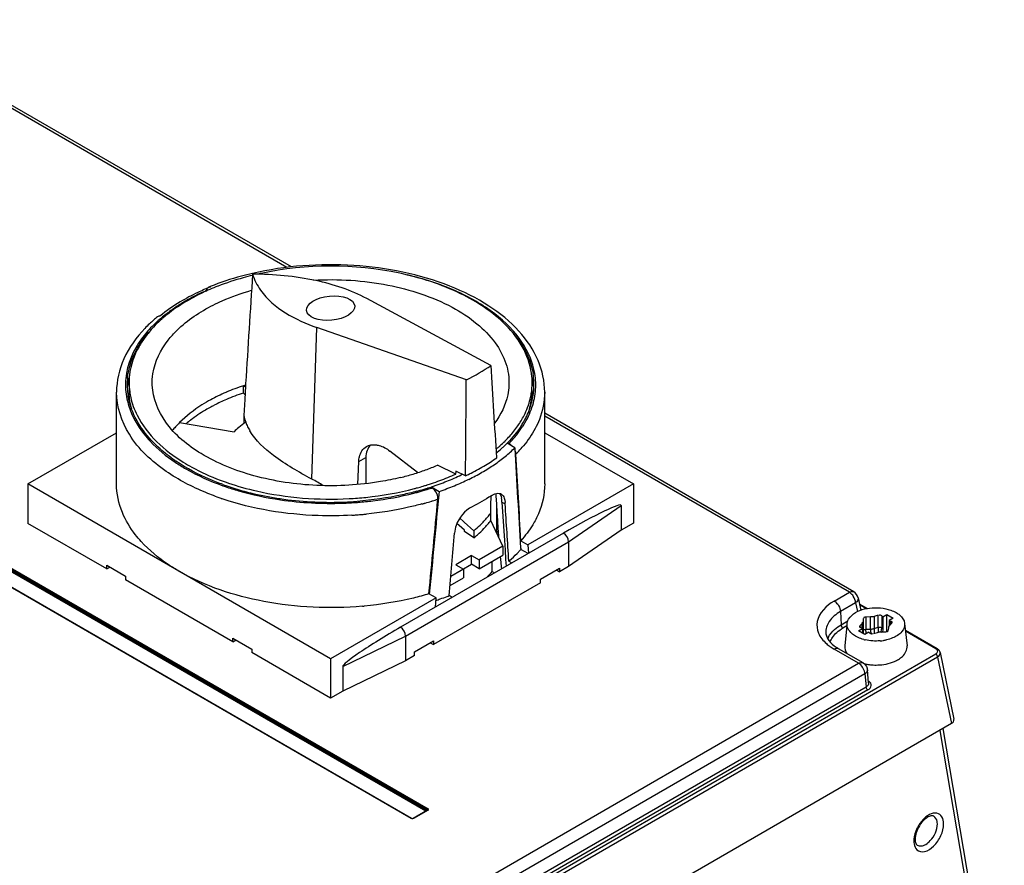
# Model space of a CAD drawing. Header units: inches. Extents: x 0 to 82.7, y 0 to 58.5.
# Tile 54 of 67: x 76.5 to 78.7, y 18.7 to 20.6. Entities that reach past the tile are written whole.
import ezdxf

# ---------------------------------------------------------------- set-up
doc = ezdxf.new("R2010")
doc.units = ezdxf.units.IN
doc.header["$LTSCALE"] = 4.547244
doc.header["$MEASUREMENT"] = 0
doc.layers.get('0').update_dxf_attribs({"linetype": 'CONTINUOUS'})

msp = doc.modelspace()

# ---------------------------------------------------------------- linework, layer by layer
at = {"color": 7, "linetype": 'CONTINUOUS'}
for p, q in [((77.1172, 20.0389), (72.8023, 22.53)), ((77.1268, 20.0399), (72.8122, 22.5309)), ((77.4268, 18.8426), (74.6044, 20.4721)), ((74.6059, 20.4742), (77.4284, 18.8446)), ((77.3912, 18.8232), (74.5688, 20.4527)), ((77.3922, 18.8233), (74.5698, 20.4528)), ((77.4233, 18.8392), (74.6025, 20.4677)), ((74.604, 20.4698), (77.4265, 18.8403)), ((77.5674, 19.8225), (77.2936, 19.9702)), ((77.1719, 19.5721), (77.1832, 19.9064)), ((77.513, 19.7911), (77.1832, 19.9064)), ((77.0209, 19.7619), (77.0209, 19.7779)), ((77.0254, 19.7747), (77.0209, 19.7779)), ((77.0256, 19.7776), (77.0238, 19.7476)), ((77.0259, 19.7827), (77.0256, 19.7776)), ((76.741, 19.5612), (76.741, 19.7638)), ((77.0244, 19.7583), (77.0209, 19.7619)), ((77.6859, 19.5612), (77.6859, 19.7638)), ((77.0238, 19.7476), (77.0216, 19.7125)), ((77.0216, 19.7125), (77.0216, 19.6952)), ((78.3682, 19.3232), (77.6859, 19.7171)), ((78.3583, 19.3223), (77.6859, 19.7105)), ((76.8799, 19.6965), (77.0004, 19.6764)), ((76.5453, 19.5612), (76.741, 19.6742)), ((77.6859, 19.6742), (77.8816, 19.5612)), ((77.6204, 19.6413), (77.6032, 19.6513)), ((77.6042, 19.6523), (77.6071, 19.6506)), ((77.6043, 19.6503), (77.6042, 19.6523)), ((77.405, 19.5863), (77.3443, 19.6338)), ((77.6214, 19.6322), (77.6222, 19.6288)), ((77.6222, 19.6288), (77.6224, 19.6271)), ((77.2737, 19.5601), (77.2756, 19.6107)), ((77.2756, 19.6106), (77.2911, 19.6196)), ((77.2911, 19.6196), (77.2911, 19.562)), ((77.4895, 19.5832), (77.4493, 19.6027)), ((77.4897, 19.5898), (77.4894, 19.5832)), ((77.5113, 19.5793), (77.4897, 19.5898)), ((76.5453, 19.5612), (76.5453, 19.4744)), ((77.2135, 19.1755), (76.5453, 19.5612)), ((77.8816, 19.5612), (77.649, 19.427)), ((77.8816, 19.5612), (77.8816, 19.4745)), ((77.4372, 19.5526), (77.4344, 19.5543)), ((77.4359, 19.5526), (77.4361, 19.5548)), ((77.4361, 19.5548), (77.4534, 19.5449)), ((77.5778, 19.5399), (77.5781, 19.5354)), ((77.5672, 19.5137), (77.5676, 19.535)), ((77.5781, 19.5354), (77.5793, 19.517)), ((77.5793, 19.517), (77.5804, 19.4988)), ((77.5915, 19.5214), (77.5985, 19.5173)), ((77.5915, 19.5214), (77.597, 19.4367)), ((77.5978, 19.5257), (77.5985, 19.5203)), ((77.5669, 19.497), (77.5672, 19.5137)), ((77.5669, 19.4809), (77.5669, 19.497)), ((77.5796, 19.5117), (77.5796, 19.4537)), ((77.5804, 19.4988), (77.5815, 19.4806)), ((77.7388, 19.4338), (77.855, 19.5137)), ((77.855, 19.5137), (77.855, 19.4591)), ((76.7193, 19.374), (76.5453, 19.4744)), ((77.497, 19.4699), (77.4921, 19.4742)), ((77.4985, 19.4858), (77.5071, 19.4781)), ((77.5071, 19.4781), (77.5085, 19.4769)), ((77.5085, 19.4769), (77.5295, 19.4582)), ((77.5935, 19.4238), (77.5669, 19.4809)), ((77.5815, 19.4806), (77.5826, 19.4626)), ((77.8816, 19.4745), (77.855, 19.4591)), ((77.7272, 19.4528), (77.3679, 19.2454)), ((77.5087, 19.4594), (77.497, 19.4699)), ((77.5087, 19.4562), (77.5087, 19.4594)), ((77.5295, 19.4421), (77.5087, 19.4562)), ((77.5295, 19.4582), (77.5295, 19.4421)), ((77.5826, 19.4626), (77.5829, 19.4574)), ((77.5829, 19.4574), (77.5837, 19.4448)), ((77.855, 19.4591), (77.7388, 19.3792)), ((77.3785, 19.2258), (77.7388, 19.4338)), ((77.597, 19.4367), (77.5984, 19.4156)), ((77.6332, 19.4361), (77.649, 19.427)), ((77.7388, 19.4338), (77.7388, 19.3792)), ((77.5935, 19.4238), (77.5413, 19.3937)), ((77.5935, 19.4238), (77.5935, 19.4045)), ((77.5984, 19.4156), (77.5997, 19.3944)), ((77.6331, 19.4197), (77.6333, 19.4168)), ((77.6491, 19.4077), (77.6333, 19.4168)), ((77.6339, 19.4169), (77.6336, 19.4197)), ((77.649, 19.427), (77.6505, 19.4085)), ((77.479, 19.3577), (77.5246, 19.384)), ((77.5246, 19.4033), (77.4898, 19.3832)), ((77.5246, 19.4033), (77.5413, 19.3937)), ((77.5246, 19.384), (77.5246, 19.4033)), ((77.5413, 19.3744), (77.5246, 19.384)), ((77.5413, 19.3744), (77.5935, 19.4045)), ((77.5413, 19.3937), (77.5413, 19.3744)), ((77.5703, 19.3681), (77.5703, 19.3912)), ((77.5875, 19.4011), (77.5881, 19.3952)), ((77.5881, 19.3952), (77.5899, 19.3792)), ((77.5997, 19.3944), (77.6006, 19.3797)), ((77.6068, 19.3908), (77.6133, 19.3871)), ((76.7193, 19.382), (76.7611, 19.3579)), ((76.7193, 19.374), (76.7193, 19.382)), ((76.7193, 19.374), (76.7263, 19.378)), ((77.4898, 19.3832), (77.5065, 19.3736)), ((77.5065, 19.3736), (77.5065, 19.3543)), ((77.5703, 19.3681), (77.5754, 19.3652)), ((77.5899, 19.3792), (77.5904, 19.3739)), ((77.677, 19.3515), (77.7187, 19.3756)), ((77.7118, 19.3716), (77.7187, 19.3676)), ((77.7388, 19.3792), (77.7187, 19.3676)), ((77.7187, 19.3756), (77.7187, 19.3676)), ((76.7611, 19.3579), (76.7611, 19.3499)), ((76.9977, 19.2133), (76.7611, 19.3499)), ((77.677, 19.3435), (77.4404, 19.2068)), ((77.4772, 19.3374), (77.5065, 19.3543)), ((77.677, 19.3435), (77.677, 19.3515)), ((77.4461, 19.3098), (77.4303, 19.3189)), ((78.3248, 19.3029), (78.3583, 19.3223)), ((78.3607, 19.3207), (78.3583, 19.3223)), ((77.4461, 19.3098), (77.2135, 19.1755)), ((77.4446, 19.2897), (77.4461, 19.3098)), ((77.4817, 19.3111), (77.4752, 19.3149)), ((78.3722, 19.299), (78.3387, 19.2797)), ((78.3722, 19.299), (78.3762, 19.2796)), ((78.3776, 19.3102), (78.3833, 19.2825)), ((78.3803, 19.2972), (78.3987, 19.2866)), ((77.4447, 19.2912), (77.446, 19.2905)), ((78.3387, 19.2797), (78.34, 19.2505)), ((78.3961, 19.2861), (78.3808, 19.2949)), ((78.3858, 19.2835), (78.3844, 19.2847)), ((78.34, 19.2505), (78.3547, 19.259)), ((78.3864, 19.2537), (78.3817, 19.2484)), ((78.3864, 19.244), (78.3864, 19.2537)), ((78.389, 19.2642), (78.3885, 19.2583)), ((78.3885, 19.2583), (78.3885, 19.2316)), ((78.405, 19.2678), (78.3946, 19.2675)), ((78.3946, 19.2675), (78.3946, 19.2408)), ((78.405, 19.2411), (78.405, 19.2678)), ((78.4221, 19.2717), (78.4129, 19.269)), ((78.4129, 19.269), (78.4129, 19.2423)), ((78.4221, 19.245), (78.4221, 19.2717)), ((78.4298, 19.2705), (78.4322, 19.2684)), ((78.4298, 19.2705), (78.4298, 19.2439)), ((78.4322, 19.2684), (78.4409, 19.2734)), ((78.4322, 19.2684), (78.4322, 19.2417)), ((78.4409, 19.2734), (78.4548, 19.2653)), ((78.4409, 19.2354), (78.4409, 19.2734)), ((78.4548, 19.2653), (78.4461, 19.2603)), ((78.4461, 19.2603), (78.4499, 19.2589)), ((78.4461, 19.2603), (78.4461, 19.2492)), ((78.4472, 19.2492), (78.4519, 19.2545)), ((78.4499, 19.2522), (78.4499, 19.2589)), ((78.4802, 19.2537), (78.4856, 19.2041)), ((78.3528, 19.2485), (78.3442, 19.2435)), ((78.3529, 19.2491), (78.348, 19.2041)), ((78.3788, 19.2376), (78.3875, 19.2426)), ((78.3927, 19.2295), (78.3788, 19.2376)), ((78.3817, 19.2484), (78.3817, 19.2468)), ((78.3875, 19.2426), (78.3837, 19.244)), ((78.3875, 19.2426), (78.3875, 19.2326)), ((78.3885, 19.2316), (78.389, 19.2366)), ((78.4014, 19.2345), (78.3927, 19.2295)), ((78.3946, 19.2408), (78.405, 19.2411)), ((78.3947, 19.2388), (78.3946, 19.2408)), ((78.4038, 19.2323), (78.4014, 19.2345)), ((78.4115, 19.2312), (78.4207, 19.2339)), ((78.4129, 19.2423), (78.4221, 19.245)), ((78.4221, 19.245), (78.4218, 19.2342)), ((78.4286, 19.2351), (78.439, 19.2354)), ((78.4287, 19.2351), (78.4295, 19.2398)), ((78.4297, 19.2419), (78.4298, 19.2439)), ((78.4298, 19.2439), (78.4322, 19.2417)), ((78.4321, 19.2396), (78.4312, 19.2352)), ((78.4322, 19.2417), (78.4321, 19.2396)), ((78.4446, 19.2386), (78.4451, 19.2446)), ((78.4819, 19.2385), (78.5521, 19.198)), ((78.5491, 19.1977), (78.4821, 19.2364)), ((76.9977, 19.2213), (77.0395, 19.1972)), ((76.9977, 19.2133), (76.9977, 19.2213)), ((76.9977, 19.2133), (77.0047, 19.2173)), ((77.2401, 19.1587), (77.3785, 19.2258)), ((77.3785, 19.2258), (77.3785, 19.1711)), ((77.3986, 19.1908), (77.4404, 19.2149)), ((77.4334, 19.2109), (77.4404, 19.2068)), ((77.4404, 19.2149), (77.4404, 19.2068)), ((78.3776, 19.2226), (78.3719, 19.2255)), ((77.0395, 19.1972), (77.0395, 19.1892)), ((77.2135, 19.0887), (77.0395, 19.1892)), ((77.3986, 19.1827), (77.3986, 19.1908)), ((78.3787, 19.1657), (78.3248, 19.1967)), ((78.3886, 19.1666), (78.3347, 19.1977)), ((78.5588, 19.1895), (78.5891, 19.0421)), ((75.5687, 17.4658), (78.549, 19.1865)), ((78.5532, 19.1795), (75.5729, 17.4588)), ((77.2135, 19.1755), (77.2135, 19.0887)), ((77.3785, 19.1711), (77.2401, 19.1041)), ((77.3986, 19.1827), (77.3785, 19.1711)), ((78.5506, 19.1876), (78.549, 19.1865)), ((78.5532, 19.1795), (78.5834, 19.0326)), ((76.7088, 18.2016), (78.3787, 19.1657)), ((77.2401, 19.1587), (77.2401, 19.1041)), ((78.3811, 19.1641), (78.3787, 19.1657)), ((78.4009, 19.1225), (78.3983, 19.1514)), ((78.3926, 19.1424), (76.7227, 18.1783)), ((78.3926, 19.1424), (78.3952, 19.114)), ((75.7022, 17.5592), (78.3952, 19.114)), ((78.3994, 19.107), (75.7063, 17.5522)), ((77.2401, 19.1041), (77.2135, 19.0887)), ((78.5834, 19.0326), (75.5569, 17.2852)), ((78.5581, 19.0177), (78.6943, 18.2126)), ((78.5648, 19.0218), (78.7003, 18.221)), ((77.4274, 18.8416), (77.3957, 18.8233)), ((77.4284, 18.8415), (77.3967, 18.8232)), ((77.4276, 18.8418), (77.4276, 18.8416)), ((77.3958, 18.8233), (77.3957, 18.8233))]:
    msp.add_line(p, q, dxfattribs=at)
for points in [[(78.5544, 19.1964), (78.553, 19.1974), (78.5521, 19.198)], [(78.5588, 19.1894), (78.5587, 19.19), (78.5582, 19.1914), (78.5575, 19.1928), (78.5567, 19.1941), (78.5556, 19.1953), (78.5544, 19.1964)], [(77.4284, 18.8446), (77.4282, 18.8445), (77.428, 18.8443), (77.4278, 18.8441), (77.4276, 18.8439), (77.4274, 18.8436), (77.4273, 18.8433), (77.4272, 18.8431), (77.4271, 18.8428), (77.427, 18.8425)], [(77.427, 18.8425), (77.4272, 18.8424), (77.4274, 18.8423), (77.4275, 18.8421), (77.4276, 18.8419), (77.4276, 18.8418)], [(77.4274, 18.8416), (77.4275, 18.8416), (77.4277, 18.8417), (77.4279, 18.8416), (77.4281, 18.8416), (77.4284, 18.8415)], [(77.4276, 18.8417), (77.4276, 18.8417), (77.4276, 18.8417), (77.4275, 18.8417), (77.4275, 18.8416), (77.4274, 18.8416)], [(77.3922, 18.8233), (77.3921, 18.8233), (77.3919, 18.8234), (77.3917, 18.8234), (77.3915, 18.8233), (77.3912, 18.8232)], [(77.3957, 18.8233), (77.3955, 18.8232), (77.3951, 18.823), (77.3945, 18.8229), (77.3939, 18.8229), (77.3933, 18.8229), (77.3928, 18.8231), (77.3924, 18.8232), (77.3922, 18.8233)], [(77.3967, 18.8232), (77.3965, 18.8233), (77.3963, 18.8234), (77.3961, 18.8234), (77.3959, 18.8234), (77.3958, 18.8233)]]:
    msp.add_lwpolyline(points, dxfattribs=at)
for centre, radius, start, end in [((77.1771, 19.4501), 0.5872, 105.4448, 111.1781), ((77.1931, 19.3947), 0.6449, 103.6349, 105.5076), ((146.2775, 15.5003), 69.3838, 176.261678, 176.461495), ((77.2002, 19.3651), 0.6753, 101.9676, 102.674), ((77.1477, 19.5049), 0.53, 112.8676, 113.7743), ((77.1523, 19.4939), 0.5419, 112.1271, 112.8682), ((77.1566, 19.476), 0.561, 111.8478, 112.2047), ((77.1557, 19.5068), 0.5266, 111.2402, 113.3548), ((77.1065, 19.5957), 0.4262, 118.2016, 122.0203), ((77.1172, 19.569), 0.459, 115.4016, 120.879), ((77.1235, 19.5763), 0.45, 115.3797, 119.9448), ((77.1294, 19.553), 0.4746, 114.6711, 118.208), ((77.1399, 19.5224), 0.5108, 113.7692, 115.4685), ((77.1436, 19.5348), 0.4962, 113.3562, 115.423), ((77.143, 19.5242), 0.5064, 113.6639, 114.6973), ((77.0805, 19.6372), 0.3771, 122.0139, 126.1366), ((77.0378, 19.6768), 0.3267, 129.1415, 133.3217), ((77.0541, 19.6733), 0.3324, 126.1364, 130.6207), ((77.0426, 19.697), 0.3044, 130.5737, 131.2334), ((77.0525, 19.6853), 0.3197, 127.6988, 130.5556), ((77.0189, 19.697), 0.299, 133.3449, 136.0855), ((77.0281, 19.7036), 0.2925, 130.6145, 135.522), ((77.0237, 19.7177), 0.2765, 132.1416, 136.7375), ((77.0382, 19.702), 0.2977, 131.2323, 132.1858), ((76.9176, 19.7846), 0.149, 173.5585, 179.4914), ((77.5096, 19.7847), 0.1487, 0.0032, 5.0639), ((77.5104, 19.7797), 0.1519, 1.905, 9.605), ((77.513, 19.7797), 0.1532, 1.9914, 9.5561), ((76.912, 19.7798), 0.1513, 174.5303, 182.1068), ((76.9148, 19.7798), 0.1502, 174.1733, 179.9971), ((76.9138, 19.7798), 0.1491, 180.0059, 181.7568), ((76.9159, 19.7799), 0.1512, 181.7807, 189.3106), ((76.9192, 19.76), 0.1546, 166.5843, 174.0279), ((76.917, 19.7847), 0.1484, 179.4983, 180.0002), ((76.918, 19.7847), 0.1494, 180.0152, 187.8242), ((77.1761, 19.312), 0.4911, 108.4238, 110.7855), ((77.1821, 19.2942), 0.5099, 107.8675, 108.4341), ((77.5085, 19.7847), 0.1498, 350.8102, 359.9745), ((77.5063, 19.7597), 0.1561, 9.9644, 13.2283), ((77.5099, 19.7603), 0.1524, 3.5988, 9.9695), ((77.5124, 19.7798), 0.1499, 354.4859, 1.8838), ((77.5148, 19.7798), 0.1514, 354.3785, 1.9649), ((76.9135, 19.78), 0.1528, 182.1444, 189.6722), ((76.9171, 19.7686), 0.1485, 180.0012, 182.4525), ((76.9217, 19.7852), 0.1531, 187.8313, 192.4921), ((77.1446, 19.3872), 0.4096, 113.4076, 118.5095), ((77.1587, 19.3561), 0.4437, 113.2563, 113.4721), ((77.171, 19.3102), 0.476, 108.3852, 113.2159), ((77.1655, 19.3399), 0.4612, 110.7828, 113.2421), ((77.5039, 19.7855), 0.1545, 346.1819, 350.8065), ((77.5092, 19.7686), 0.1492, 353.0326, 359.9904), ((77.5078, 19.7804), 0.1545, 347.0254, 352.6829), ((77.5112, 19.7799), 0.1511, 352.7012, 354.485), ((77.511, 19.7803), 0.1552, 346.8768, 354.3428), ((77.1338, 19.392), 0.386, 117.3298, 118.5697), ((77.1484, 19.3632), 0.4184, 113.2259, 117.2904), ((77.5026, 19.7696), 0.1559, 342.6923, 352.9592), ((77.4985, 19.7827), 0.1641, 338.7606, 346.9782), ((77.4853, 19.7878), 0.1783, 333.0352, 338.7736), ((77.0395, 19.5368), 0.2259, 134.9779, 138.321), ((77.075, 19.4822), 0.2782, 127.7661, 130.3887), ((77.1299, 19.7365), 0.111, 200.6338, 206.1993), ((77.4438, 19.816), 0.2224, 321.5945, 325.2328), ((77.4683, 19.7965), 0.1973, 326.7447, 333.0048), ((77.47, 19.797), 0.1997, 326.5661, 332.8273), ((77.028, 19.5471), 0.2103, 138.3303, 140.9571), ((77.1145, 19.5621), 0.1616, 129.8614, 134.9399), ((77.1408, 19.7419), 0.1231, 206.2009, 211.2032), ((77.4144, 19.8408), 0.2608, 315.1702, 318.146), ((77.4268, 19.8287), 0.2534, 315.8157, 321.2169), ((77.429, 19.8277), 0.2413, 318.1414, 321.5948), ((77.4488, 19.8109), 0.225, 321.2233, 326.5755), ((77.3872, 19.869), 0.3001, 311.1308, 311.8205), ((77.3975, 19.8577), 0.2847, 311.7998, 314.8775), ((77.4041, 19.8484), 0.2802, 313.1657, 315.2874), ((77.4067, 19.8483), 0.2716, 314.8997, 315.188), ((77.4144, 19.8403), 0.2704, 315.4398, 315.8686), ((77.4356, 19.8152), 0.265, 316.7988, 320.1248), ((77.3815, 19.8755), 0.3087, 309.7937, 311.1277), ((77.3772, 19.8785), 0.3205, 309.1601, 309.6805), ((77.3863, 19.8677), 0.3064, 309.664, 312.392), ((77.3962, 19.8568), 0.2917, 312.4082, 313.1747), ((77.3917, 19.8766), 0.3282, 309.1244, 311.6836), ((77.4073, 19.859), 0.3047, 311.6821, 314.3823), ((77.5948, 19.6239), 0.0278, 17.2323, 20.3641), ((77.4238, 19.8263), 0.2812, 314.9242, 316.8126), ((77.0797, 19.9185), 0.3705, 235.4826, 235.9457), ((77.2615, 20.038), 0.4741, 289.9224, 293.3313), ((77.3444, 19.9515), 0.4076, 300.516, 305.3551), ((77.3539, 19.9261), 0.3905, 302.0821, 306.6467), ((77.3767, 19.895), 0.352, 306.6865, 309.1257), ((77.2339, 20.12), 0.5607, 283.7986, 286.7868), ((77.2452, 20.0829), 0.5219, 286.7804, 289.9307), ((77.2718, 20.0608), 0.5249, 290.3827, 294.5026), ((77.2865, 20.0264), 0.4945, 293.7851, 295.7693), ((77.2937, 20.0111), 0.4776, 295.7784, 296.1916), ((77.2958, 20.0391), 0.5077, 295.1138, 296.1598), ((77.3134, 20.004), 0.4684, 296.1141, 300.5236), ((77.3179, 19.9849), 0.4595, 297.9433, 299.989), ((77.3319, 19.9606), 0.4314, 299.9887, 302.1224), ((77.17, 20.0998), 0.5666, 249.2906, 251.2413), ((77.1715, 20.107), 0.5835, 250.3694, 250.9578), ((77.1711, 20.102), 0.5761, 250.1988, 250.8303), ((77.1853, 20.1447), 0.6211, 250.8851, 256.1729), ((76.807, 18.8972), 0.7672, 59.4222, 61.5952), ((77.2437, 20.1397), 0.6086, 286.5982, 287.3146), ((77.2458, 20.1329), 0.6016, 287.3156, 287.4943), ((77.2486, 20.124), 0.5922, 287.4922, 288.4813), ((77.2524, 20.1118), 0.5864, 288.2553, 289.1195), ((77.2555, 20.1036), 0.5706, 288.4757, 290.4163), ((77.2554, 20.1032), 0.5774, 289.1206, 289.5411), ((77.2577, 20.0968), 0.5706, 289.5409, 290.0475), ((77.2638, 20.0803), 0.5529, 290.0403, 291.8808), ((77.264, 20.1022), 0.5886, 288.7717, 292.2461), ((77.2747, 20.0531), 0.5237, 291.8795, 293.7851), ((77.28, 20.0625), 0.5458, 292.2648, 294.0854), ((77.2919, 20.0359), 0.5166, 294.0854, 295.9776), ((77.3044, 20.0104), 0.4883, 295.9767, 297.9442), ((77.2033, 20.2173), 0.6959, 256.1658, 261.3657), ((77.2347, 20.175), 0.6546, 284.3708, 285.2246), ((77.2358, 20.1672), 0.6372, 284.7682, 285.3797), ((77.2364, 20.1645), 0.6416, 285.0952, 285.3955), ((77.2395, 20.154), 0.6236, 285.3774, 286.5963), ((77.2404, 20.1543), 0.633, 285.2194, 286.9427), ((77.2409, 20.1485), 0.6249, 285.3894, 287.0466), ((77.246, 20.1318), 0.6075, 287.0527, 287.37), ((77.2455, 20.1372), 0.6152, 286.9493, 287.2509), ((77.2473, 20.1276), 0.603, 287.3702, 287.5468), ((77.2468, 20.1331), 0.6109, 287.251, 287.4258), ((77.2492, 20.1214), 0.5966, 287.5462, 288.0763), ((77.249, 20.1262), 0.6037, 287.425, 288.0365), ((77.2511, 20.1196), 0.5968, 288.0374, 288.1722), ((77.4274, 19.5357), 0.0196, 54.4409, 59.9289), ((77.5838, 19.5284), 0.0122, 59.9952, 64.14), ((77.1722, 20.1127), 0.6168, 251.0341, 251.2914), ((77.2089, 20.2505), 0.7295, 261.3226, 261.5737), ((77.2133, 20.2861), 0.7654, 261.6372, 271.8639), ((77.2133, 20.2912), 0.7728, 261.7863, 272.0082), ((77.2138, 20.2902), 0.7695, 271.8188, 274.3652), ((77.2137, 20.2967), 0.7783, 271.9675, 272.5068), ((77.2138, 20.2938), 0.7754, 272.5058, 274.253), ((77.2141, 20.2895), 0.7711, 274.2542, 274.5211), ((77.2381, 20.1668), 0.6734, 285.2348, 285.5491), ((77.2393, 20.1627), 0.6692, 285.5493, 285.7224), ((77.2401, 20.1599), 0.6662, 285.7224, 285.8869), ((77.2436, 20.1478), 0.6536, 285.8834, 287.1246), ((77.2473, 20.1354), 0.6407, 287.1281, 287.2955), ((77.2512, 20.1232), 0.6279, 287.292, 288.4727), ((77.5552, 19.523), 0.0362, 7.9769, 12.2325), ((77.5465, 19.5174), 0.052, 359.9656, 3.2214), ((77.2139, 20.2993), 0.8083, 273.2951, 273.6915), ((77.2141, 20.2968), 0.8057, 273.6913, 274.4789), ((77.2143, 20.2935), 0.8024, 274.4791, 274.9129), ((77.2145, 20.2911), 0.8, 274.913, 275.2293), ((77.2147, 20.2887), 0.7977, 275.2293, 275.5815), ((77.406, 19.6178), 0.2012, 319.8418, 323.1135), ((77.365, 19.657), 0.258, 309.5965, 313.7543), ((77.3876, 19.6336), 0.2255, 313.7192, 319.7826), ((77.3939, 19.6119), 0.217, 316.7317, 319.8413), ((77.4031, 19.6041), 0.205, 319.8562, 321.471), ((77.4091, 19.5993), 0.1974, 321.4709, 323.1293), ((77.3608, 19.6458), 0.2644, 309.6233, 311.9412), ((77.3771, 19.6279), 0.2403, 311.9037, 316.6991), ((77.4044, 19.6197), 0.2414, 316.5438, 317.7323), ((77.4097, 19.6186), 0.3012, 311.3357, 315.6343), ((77.4238, 19.6045), 0.2813, 315.675, 316.5034), ((77.4302, 19.5985), 0.2724, 316.4989, 318.1918), ((77.3965, 19.6332), 0.3209, 310.9434, 311.376), ((77.3935, 19.5264), 0.2373, 314.3807, 318.162), ((77.2533, 19.8948), 0.621, 288.0458, 289.008), ((77.2599, 19.8759), 0.6009, 289.0051, 290.5034), ((77.2656, 19.8605), 0.5845, 290.5078, 291.0168), ((77.2146, 20.0883), 0.7998, 274.9662, 275.2467), ((78.3312, 19.2339), 0.0248, 183.713, 192.7896), ((78.6176, 19.2424), 0.2047, 180.0274, 180.7667), ((78.7163, 19.2438), 0.3034, 180.7839, 182.3036), ((78.3918, 19.2445), 0.038, 353.0434, 356.2187), ((78.3503, 19.2046), 0.0423, 155.0767, 159.4904), ((78.414, 19.3077), 0.0927, 255.0508, 257.1757), ((78.4172, 19.3198), 0.105, 275.0081, 278.9437), ((78.4182, 19.3136), 0.0987, 278.9446, 283.0582), ((78.3809, 19.2941), 0.1123, 234.4266, 240.0682), ((78.3825, 19.2807), 0.0957, 236.0892, 240.042), ((78.4321, 19.2313), 0.0668, 296.9433, 301.5162), ((78.4149, 19.2673), 0.1053, 256.9638, 259.2273), ((78.4161, 19.2735), 0.1117, 259.24, 263.294), ((78.3788, 19.1496), 0.0196, 5.2015, 17.4874), ((78.4166, 19.2784), 0.1165, 263.2816, 267.1614), ((78.5477, 18.7737), 0.0472, 175.3241, 180.3531), ((78.5115, 18.7699), 0.00623, 230.163, 239.2075)]:
    msp.add_arc(centre, radius, start, end, dxfattribs=at)
msp.add_ellipse((77.2135, 19.9491), major_axis=(0.0531, 0.0051), ratio=0.50306, dxfattribs=at)
for centre, major_axis, ratio, start_param, end_param in [((77.2121, 19.9497), (0.4652, 0.0442), 0.50306, -0.915928, -0.75048), ((77.8951, 5.1555), (-0.8587, 20.3942), 0.020404, -0.783292, -0.769045), ((76.6415, 4.4318), (0.7095, 21.2984), 0.02438, -0.778774, -0.764528), ((77.3575, 19.6017), (0.0597, -0.0407), 0.715194, 3.022649, 3.595614), ((77.2135, 20.8821), (-0.351, 4.2206), 0.074936, -1.930863, -1.87542), ((77.2135, 20.9005), (-0.351, 4.2206), 0.074936, 4.351826, 4.399689), ((77.2135, 20.8821), (0.3216, 4.606), 0.075137, 4.371149, 4.42307), ((77.2135, 20.9005), (0.3216, 4.606), 0.075137, -1.916055, -1.868192), ((77.2135, 20.4102), (-0.351, 4.2206), 0.074936, 4.462227, 4.492997), ((77.7272, 19.44), (0.1276, 0.0743), 0.075336, -0.043799, 1.526997), ((77.2135, 20.4102), (0.3216, 4.606), 0.075137, -1.805654, -1.774884), ((77.3679, 19.2325), (0.1276, 0.0743), 0.075336, 7.810182, 9.380979), ((78.5693, 19.0405), (0.0199, 0.0002), 0.572179, -0.793778, 0.109936)]:
    msp.add_ellipse(centre, major_axis=major_axis, ratio=ratio, start_param=start_param, end_param=end_param, dxfattribs=at)
for points, knots in [([(77.6859, 19.7638), (77.6859, 19.7876), (77.6749, 19.8376), (77.6298, 19.9034), (77.5616, 19.9586), (77.4414, 20.0181), (77.2626, 20.0533), (77.1138, 20.0425), (77.0409, 20.0257)], [0, 0, 0, 0, 0.092608, 0.192379, 0.304159, 0.429349, 0.709824, 1, 1, 1, 1]), ([(77.6578, 19.7978), (77.656, 19.8182), (77.6428, 19.8609), (77.5909, 19.9281), (77.4963, 19.9895), (77.3148, 20.0472), (77.1599, 20.0469), (77.0601, 20.0258)], [0, 0, 0, 0, 0.088182, 0.186258, 0.359375, 0.562193, 1, 1, 1, 1]), ([(77.0409, 20.0257), (77.0328, 20.0238), (77.0013, 20.0159), (76.9703, 20.0057), (76.9479, 19.9967)], [0, 0, 0, 0, 0.256395, 1, 1, 1, 1]), ([(77.2936, 19.9702), (77.2585, 19.9891), (77.1747, 20.016), (77.088, 20.024), (77.0413, 20.0241)], [0, 0, 0, 0, 0.460809, 1, 1, 1, 1]), ([(77.0413, 20.0241), (77.045, 20.0116), (77.0746, 19.9546), (77.1362, 19.9228), (77.1832, 19.9064)], [0, 0, 0, 0, 0.208219, 1, 1, 1, 1]), ([(77.1758, 20.0109), (77.2306, 20.0139), (77.3363, 20.0073), (77.4588, 19.968), (77.5358, 19.9181), (77.5772, 19.8761), (77.6027, 19.829), (77.6077, 19.7951), (77.607, 19.7791)], [0, 0, 0, 0, 0.305684, 0.584524, 0.706093, 0.814024, 0.910282, 1, 1, 1, 1]), ([(77.6641, 19.8051), (77.66, 19.8297), (77.6376, 19.8807), (77.5745, 19.9427), (77.4869, 19.9921), (77.4189, 20.0139), (77.3823, 20.0224)], [0, 0, 0, 0, 0.20008, 0.430676, 0.698793, 1, 1, 1, 1]), ([(76.9418, 19.9932), (76.9422, 19.9937), (76.943, 19.9946), (76.9441, 19.9952), (76.9446, 19.9954)], [0, 0, 0, 0, 0.505787, 1, 1, 1, 1]), ([(76.9446, 19.9954), (76.9452, 19.9956), (76.9464, 19.9959), (76.9476, 19.996), (76.9482, 19.9959)], [0, 0, 0, 0, 0.485684, 1, 1, 1, 1]), ([(76.9545, 19.9559), (76.961, 19.9591), (76.9882, 19.972), (77.0168, 19.9821), (77.0388, 19.9884)], [0, 0, 0, 0, 0.24052, 1, 1, 1, 1]), ([(76.8549, 19.8785), (76.8608, 19.8861), (76.8893, 19.9175), (76.9254, 19.9412), (76.9545, 19.9559)], [0, 0, 0, 0, 0.228652, 1, 1, 1, 1]), ([(76.8194, 19.9085), (76.8111, 19.9001), (76.7829, 19.8675), (76.7644, 19.8255), (76.7614, 19.7942)], [0, 0, 0, 0, 0.273292, 1, 1, 1, 1]), ([(76.8035, 19.9044), (76.7846, 19.8848), (76.7532, 19.8416), (76.741, 19.7888), (76.741, 19.7638)], [0, 0, 0, 0, 0.520313, 1, 1, 1, 1]), ([(76.7654, 19.795), (76.7663, 19.8039), (76.7734, 19.8408), (76.7935, 19.8743), (76.8122, 19.8959)], [0, 0, 0, 0, 0.236887, 1, 1, 1, 1]), ([(76.8039, 19.8849), (76.7991, 19.8784), (76.7825, 19.8531), (76.772, 19.8235), (76.7695, 19.8014)], [0, 0, 0, 0, 0.264878, 1, 1, 1, 1]), ([(77.6097, 19.9015), (77.6164, 19.8943), (77.6396, 19.8661), (77.6557, 19.8314), (77.6602, 19.805)], [0, 0, 0, 0, 0.269747, 1, 1, 1, 1]), ([(76.8199, 19.779), (76.8195, 19.7875), (76.8214, 19.8233), (76.8382, 19.8572), (76.8549, 19.8785)], [0, 0, 0, 0, 0.239762, 1, 1, 1, 1]), ([(77.1831, 19.558), (77.1363, 19.5601), (77.0475, 19.5731), (76.9313, 19.6194), (76.847, 19.6873), (76.8211, 19.7502), (76.8199, 19.779)], [0, 0, 0, 0, 0.306914, 0.582385, 0.811134, 1, 1, 1, 1]), ([(77.607, 19.7791), (77.6067, 19.7718), (77.603, 19.7419), (77.5891, 19.7137), (77.5755, 19.6953)], [0, 0, 0, 0, 0.239891, 1, 1, 1, 1]), ([(76.8507, 19.589), (76.819, 19.6109), (76.7651, 19.6601), (76.741, 19.7314), (76.741, 19.7638)], [0, 0, 0, 0, 0.543001, 1, 1, 1, 1]), ([(76.7629, 19.7543), (76.7641, 19.7471), (76.7713, 19.7173), (76.7869, 19.69), (76.8013, 19.6717)], [0, 0, 0, 0, 0.23874, 1, 1, 1, 1]), ([(77.6859, 19.7638), (77.6859, 19.7432), (77.6802, 19.7151), (77.6684, 19.6899), (77.665, 19.6835)], [0, 0, 0, 0, 0.740021, 1, 1, 1, 1]), ([(76.7722, 19.7521), (76.7752, 19.7385), (76.797, 19.6794), (76.847, 19.6349), (76.8882, 19.6094)], [0, 0, 0, 0, 0.222775, 1, 1, 1, 1]), ([(76.9491, 19.7471), (76.9425, 19.7435), (76.9178, 19.729), (76.8948, 19.7114), (76.8799, 19.6965)], [0, 0, 0, 0, 0.265195, 1, 1, 1, 1]), ([(76.8697, 19.6132), (76.8583, 19.6211), (76.8191, 19.6513), (76.7867, 19.6926), (76.7743, 19.7263)], [0, 0, 0, 0, 0.278055, 1, 1, 1, 1]), ([(76.9492, 19.731), (76.9451, 19.7288), (76.9297, 19.7201), (76.915, 19.7102), (76.9046, 19.7021)], [0, 0, 0, 0, 0.258617, 1, 1, 1, 1]), ([(76.8013, 19.6717), (76.8058, 19.6659), (76.8262, 19.6424), (76.8506, 19.6225), (76.8704, 19.6093)], [0, 0, 0, 0, 0.235286, 1, 1, 1, 1]), ([(77.1719, 19.5721), (77.1429, 19.5877), (77.0924, 19.6161), (77.0484, 19.6566), (77.0354, 19.6781)], [0, 0, 0, 0, 0.568403, 1, 1, 1, 1]), ([(77.2926, 19.6438), (77.2985, 19.6472), (77.3086, 19.6488), (77.3178, 19.647), (77.3203, 19.6464)], [0, 0, 0, 0, 0.726479, 1, 1, 1, 1]), ([(77.2756, 19.6107), (77.2757, 19.6143), (77.2771, 19.6268), (77.2847, 19.6392), (77.2926, 19.6438)], [0, 0, 0, 0, 0.284051, 1, 1, 1, 1]), ([(76.8704, 19.6093), (76.8781, 19.6041), (76.9114, 19.5835), (76.9474, 19.5675), (76.9755, 19.5575)], [0, 0, 0, 0, 0.236879, 1, 1, 1, 1]), ([(76.9759, 19.56), (76.9664, 19.5634), (76.9303, 19.5775), (76.8958, 19.5956), (76.8722, 19.6115)], [0, 0, 0, 0, 0.263157, 1, 1, 1, 1]), ([(76.8882, 19.6094), (76.8944, 19.6056), (76.9205, 19.5904), (76.9482, 19.5779), (76.9697, 19.5698)], [0, 0, 0, 0, 0.239787, 1, 1, 1, 1]), ([(76.9718, 19.5294), (76.9605, 19.5333), (76.9183, 19.5492), (76.8779, 19.5702), (76.8507, 19.589)], [0, 0, 0, 0, 0.26445, 1, 1, 1, 1]), ([(76.9878, 19.5633), (77.0082, 19.5564), (77.0949, 19.5322), (77.1861, 19.5253), (77.2543, 19.5289)], [0, 0, 0, 0, 0.240058, 1, 1, 1, 1]), ([(77.3677, 19.5755), (77.353, 19.5719), (77.2923, 19.5595), (77.2298, 19.5559), (77.1831, 19.558)], [0, 0, 0, 0, 0.244321, 1, 1, 1, 1]), ([(76.9811, 19.5555), (76.9907, 19.5522), (77.0305, 19.5396), (77.0716, 19.5309), (77.1029, 19.5264)], [0, 0, 0, 0, 0.242598, 1, 1, 1, 1]), ([(77.2543, 19.5289), (77.2666, 19.5295), (77.3151, 19.5333), (77.3632, 19.5418), (77.3983, 19.551)], [0, 0, 0, 0, 0.255061, 1, 1, 1, 1]), ([(77.4035, 19.5451), (77.393, 19.5423), (77.3499, 19.5318), (77.3058, 19.5255), (77.2723, 19.5229)], [0, 0, 0, 0, 0.244269, 1, 1, 1, 1]), ([(77.2749, 19.5209), (77.2854, 19.5217), (77.3265, 19.5258), (77.3673, 19.5333), (77.3972, 19.5409)], [0, 0, 0, 0, 0.254494, 1, 1, 1, 1]), ([(77.5678, 19.5351), (77.5694, 19.5362), (77.5749, 19.5393), (77.5816, 19.5413), (77.5861, 19.5404)], [0, 0, 0, 0, 0.297656, 1, 1, 1, 1]), ([(77.5861, 19.5404), (77.5866, 19.5403), (77.5876, 19.54), (77.5886, 19.5396), (77.5891, 19.5394)], [0, 0, 0, 0, 0.504149, 1, 1, 1, 1]), ([(77.5899, 19.539), (77.5931, 19.5371), (77.5963, 19.5322), (77.5975, 19.5272), (77.5978, 19.5257)], [0, 0, 0, 0, 0.706879, 1, 1, 1, 1]), ([(77.2603, 19.4923), (77.2356, 19.4909), (77.1392, 19.4898), (77.0422, 19.5055), (76.9744, 19.5285)], [0, 0, 0, 0, 0.256992, 1, 1, 1, 1]), ([(77.4151, 19.5171), (77.4053, 19.5144), (77.3649, 19.5044), (77.3236, 19.4979), (77.2923, 19.4948)], [0, 0, 0, 0, 0.244577, 1, 1, 1, 1]), ([(76.7954, 19.4342), (76.7909, 19.4392), (76.7744, 19.4586), (76.761, 19.4808), (76.7538, 19.4982)], [0, 0, 0, 0, 0.263244, 1, 1, 1, 1]), ([(77.526, 19.511), (77.5098, 19.5027), (77.4922, 19.4823), (77.4872, 19.4587), (77.4872, 19.453)], [0, 0, 0, 0, 0.76266, 1, 1, 1, 1]), ([(76.8794, 19.3684), (76.8712, 19.3731), (76.8409, 19.3919), (76.813, 19.4149), (76.7954, 19.4342)], [0, 0, 0, 0, 0.266066, 1, 1, 1, 1]), ([(77.2838, 19.2915), (77.2113, 19.2852), (77.0712, 19.2915), (76.9365, 19.3354), (76.8794, 19.3684)], [0, 0, 0, 0, 0.524674, 1, 1, 1, 1]), ([(77.4303, 19.3189), (77.419, 19.3155), (77.3722, 19.303), (77.3242, 19.2952), (77.2877, 19.2919)], [0, 0, 0, 0, 0.243302, 1, 1, 1, 1]), ([(78.3248, 19.3029), (78.3079, 19.2932), (78.2835, 19.27), (78.2883, 19.2302), (78.3004, 19.2155), (78.3076, 19.2091)], [0, 0, 0, 0, 0.517954, 0.743208, 1, 1, 1, 1]), ([(78.3776, 19.3102), (78.3782, 19.3072), (78.3763, 19.3026), (78.3732, 19.2998), (78.3722, 19.299)], [0, 0, 0, 0, 0.706924, 1, 1, 1, 1]), ([(78.3387, 19.2797), (78.3292, 19.2742), (78.3129, 19.2616), (78.3059, 19.2411), (78.3065, 19.2322)], [0, 0, 0, 0, 0.551811, 1, 1, 1, 1]), ([(78.3534, 19.2537), (78.3541, 19.2605), (78.3672, 19.2794), (78.4044, 19.2902), (78.435, 19.288), (78.4499, 19.2828)], [0, 0, 0, 0, 0.185395, 0.569399, 1, 1, 1, 1]), ([(78.4617, 19.2774), (78.4643, 19.2759), (78.4727, 19.2703), (78.4795, 19.2609), (78.4802, 19.2537)], [0, 0, 0, 0, 0.291629, 1, 1, 1, 1]), ([(78.3719, 19.2255), (78.3689, 19.2272), (78.3594, 19.2336), (78.3525, 19.2456), (78.3534, 19.2537)], [0, 0, 0, 0, 0.298517, 1, 1, 1, 1]), ([(78.3946, 19.2675), (78.3934, 19.2674), (78.3919, 19.2674), (78.3896, 19.2661), (78.3903, 19.2652), (78.3906, 19.2649)], [0, 0, 0, 0, 0.598561, 0.795234, 1, 1, 1, 1]), ([(78.4528, 19.2561), (78.4529, 19.2565), (78.4524, 19.258), (78.4509, 19.2579), (78.4501, 19.2578)], [0, 0, 0, 0, 0.364932, 1, 1, 1, 1]), ([(78.4519, 19.2545), (78.4521, 19.2547), (78.4525, 19.2552), (78.4527, 19.2558), (78.4528, 19.2561)], [0, 0, 0, 0, 0.502473, 1, 1, 1, 1]), ([(78.4802, 19.2537), (78.4809, 19.2474), (78.4746, 19.2321), (78.4612, 19.2246), (78.4535, 19.2215)], [0, 0, 0, 0, 0.433504, 1, 1, 1, 1]), ([(78.3808, 19.2468), (78.3807, 19.2464), (78.3812, 19.2449), (78.3827, 19.245), (78.3835, 19.2451)], [0, 0, 0, 0, 0.364932, 1, 1, 1, 1]), ([(78.3817, 19.2484), (78.3815, 19.2482), (78.3811, 19.2477), (78.3809, 19.2471), (78.3808, 19.2468)], [0, 0, 0, 0, 0.502473, 1, 1, 1, 1]), ([(78.389, 19.2376), (78.3891, 19.2388), (78.391, 19.2408), (78.393, 19.2402), (78.3936, 19.24)], [0, 0, 0, 0, 0.653218, 1, 1, 1, 1]), ([(78.439, 19.2354), (78.4402, 19.2355), (78.4417, 19.2355), (78.444, 19.2368), (78.4434, 19.2377), (78.443, 19.238)], [0, 0, 0, 0, 0.598561, 0.795234, 1, 1, 1, 1]), ([(78.4451, 19.2446), (78.4452, 19.2451), (78.4453, 19.2462), (78.4457, 19.2473), (78.4461, 19.2477)], [0, 0, 0, 0, 0.486718, 1, 1, 1, 1]), ([(78.4461, 19.2477), (78.4463, 19.2479), (78.4468, 19.2484), (78.4474, 19.2487), (78.4477, 19.2488)], [0, 0, 0, 0, 0.456486, 1, 1, 1, 1]), ([(78.3102, 19.2205), (78.3111, 19.2188), (78.3161, 19.2112), (78.3232, 19.2052), (78.3291, 19.2012)], [0, 0, 0, 0, 0.210038, 1, 1, 1, 1]), ([(78.467, 19.1744), (78.4701, 19.1763), (78.4797, 19.1831), (78.4865, 19.1957), (78.4856, 19.2041)], [0, 0, 0, 0, 0.296521, 1, 1, 1, 1]), ([(78.5491, 19.1977), (78.5497, 19.198), (78.5506, 19.1985), (78.5519, 19.1985), (78.5522, 19.1982)], [0, 0, 0, 0, 0.570927, 1, 1, 1, 1]), ([(78.5491, 19.1977), (78.551, 19.1967), (78.5546, 19.1932), (78.5521, 19.1888), (78.5506, 19.1876)], [0, 0, 0, 0, 0.521679, 1, 1, 1, 1]), ([(78.5532, 19.1795), (78.5542, 19.1801), (78.5573, 19.1824), (78.5594, 19.1867), (78.5588, 19.1894)], [0, 0, 0, 0, 0.29825, 1, 1, 1, 1]), ([(78.4109, 19.162), (78.4155, 19.1618), (78.4331, 19.1619), (78.4508, 19.1659), (78.4624, 19.1718)], [0, 0, 0, 0, 0.26375, 1, 1, 1, 1]), ([(78.3983, 19.1514), (78.3985, 19.1488), (78.3964, 19.1451), (78.3935, 19.143), (78.3926, 19.1424)], [0, 0, 0, 0, 0.701287, 1, 1, 1, 1]), ([(78.3994, 19.107), (78.4028, 19.109), (78.4098, 19.1158), (78.4046, 19.1241), (78.4016, 19.1264)], [0, 0, 0, 0, 0.517778, 1, 1, 1, 1]), ([(77.4284, 18.8446), (77.4289, 18.8443), (77.4298, 18.8431), (77.4289, 18.8418), (77.4284, 18.8415)], [0, 0, 0, 0, 0.500001, 1, 1, 1, 1]), ([(78.5364, 18.8284), (78.5335, 18.8275), (78.5202, 18.8201), (78.5111, 18.8064), (78.5069, 18.7951)], [0, 0, 0, 0, 0.198555, 1, 1, 1, 1]), ([(78.5664, 18.8115), (78.5664, 18.8169), (78.5649, 18.8274), (78.5455, 18.8409), (78.5285, 18.8288), (78.5208, 18.8206)], [0, 0, 0, 0, 0.256254, 0.464359, 1, 1, 1, 1]), ([(78.5446, 18.8284), (78.5441, 18.8287), (78.5415, 18.8297), (78.5385, 18.8291), (78.5364, 18.8284)], [0, 0, 0, 0, 0.176836, 1, 1, 1, 1]), ([(78.5526, 18.8113), (78.5526, 18.8133), (78.5521, 18.8196), (78.5486, 18.8263), (78.5446, 18.8284)], [0, 0, 0, 0, 0.295139, 1, 1, 1, 1]), ([(78.5076, 18.7541), (78.5118, 18.7502), (78.5275, 18.7482), (78.5466, 18.7628), (78.5616, 18.7843), (78.5665, 18.8027), (78.5664, 18.8115)], [0, 0, 0, 0, 0.179235, 0.425394, 0.722021, 1, 1, 1, 1]), ([(78.5271, 18.7663), (78.5307, 18.7685), (78.5442, 18.78), (78.5527, 18.798), (78.5526, 18.8113)], [0, 0, 0, 0, 0.240887, 1, 1, 1, 1]), ([(78.5069, 18.7951), (78.5053, 18.7907), (78.5038, 18.7848), (78.5034, 18.7788), (78.5034, 18.7775)], [0, 0, 0, 0, 0.775634, 1, 1, 1, 1]), ([(78.5034, 18.7775), (78.5035, 18.7759), (78.5038, 18.7716), (78.5053, 18.7669), (78.5075, 18.7651)], [0, 0, 0, 0, 0.348633, 1, 1, 1, 1]), ([(78.5006, 18.7735), (78.5006, 18.7715), (78.5011, 18.7646), (78.5039, 18.7575), (78.5076, 18.7541)], [0, 0, 0, 0, 0.286639, 1, 1, 1, 1])]:
    msp.add_open_spline(points, degree=3, knots=knots, dxfattribs=at)
for points in [[(76.9397, 19.9861), (76.9397, 19.9886), (76.9403, 19.9912), (76.9418, 19.9932)], [(76.8816, 19.9629), (76.866, 19.9536), (76.8509, 19.9432), (76.8369, 19.9316)], [(76.8989, 19.9663), (76.8843, 19.9579), (76.8702, 19.9486), (76.857, 19.9383)], [(76.8369, 19.9316), (76.835, 19.9318), (76.833, 19.9313), (76.8316, 19.9301)], [(76.8224, 19.9071), (76.8158, 19.9001), (76.8096, 19.8927), (76.8039, 19.8849)], [(76.7743, 19.7263), (76.7709, 19.7357), (76.7683, 19.7455), (76.7666, 19.7555)], [(76.7747, 19.7263), (76.7713, 19.738), (76.7692, 19.7501), (76.7687, 19.7622)], [(77.6404, 19.7125), (77.6462, 19.724), (77.6509, 19.7361), (77.6539, 19.7486)], [(77.6477, 19.7058), (77.654, 19.7182), (77.659, 19.7315), (77.6622, 19.745)], [(77.0216, 19.7125), (77.0227, 19.7074), (77.0241, 19.7023), (77.026, 19.6974)], [(77.6265, 19.6892), (77.6316, 19.6966), (77.6363, 19.7044), (77.6404, 19.7125)], [(77.026, 19.6974), (77.0208, 19.6939), (77.0158, 19.6901), (77.0109, 19.6861)], [(77.6333, 19.6883), (77.6249, 19.6754), (77.615, 19.6633), (77.6042, 19.6523)], [(77.665, 19.6835), (77.6578, 19.6699), (77.6489, 19.6571), (77.639, 19.6453)], [(77.3203, 19.6464), (77.329, 19.644), (77.3372, 19.6394), (77.3443, 19.6338)], [(77.6071, 19.6506), (77.6095, 19.6492), (77.6117, 19.6473), (77.6137, 19.6452)], [(76.7538, 19.4982), (76.7457, 19.518), (76.741, 19.5398), (76.741, 19.5613)], [(77.6859, 19.5612), (77.6859, 19.5389), (77.6809, 19.5162), (77.672, 19.4957)], [(77.4424, 19.5484), (77.4413, 19.5496), (77.4401, 19.5507), (77.4388, 19.5516)], [(77.4501, 19.5277), (77.4508, 19.535), (77.4474, 19.543), (77.4424, 19.5484)], [(77.5861, 19.5404), (77.5884, 19.5377), (77.5898, 19.5342), (77.5906, 19.5307)], [(77.5678, 19.5351), (77.5543, 19.5263), (77.5403, 19.5183), (77.526, 19.511)], [(77.5915, 19.5214), (77.5913, 19.5234), (77.5907, 19.5255), (77.5912, 19.5274)], [(77.672, 19.4957), (77.6684, 19.4872), (77.6642, 19.4791), (77.6594, 19.4712)], [(77.6594, 19.4712), (77.6519, 19.4587), (77.643, 19.447), (77.6332, 19.4361)], [(77.7388, 19.4338), (77.7388, 19.4412), (77.7338, 19.4493), (77.7272, 19.4528)], [(78.3583, 19.3223), (78.3612, 19.3239), (78.3653, 19.3249), (78.3682, 19.3232)], [(78.367, 19.3137), (78.3653, 19.3163), (78.3632, 19.3188), (78.3607, 19.3207)], [(78.3776, 19.3102), (78.3765, 19.3154), (78.3728, 19.3206), (78.3682, 19.3232)], [(78.3248, 19.3029), (78.3327, 19.2984), (78.3383, 19.2887), (78.3387, 19.2797)], [(78.3722, 19.299), (78.372, 19.3042), (78.3699, 19.3094), (78.367, 19.3137)], [(78.4499, 19.2828), (78.454, 19.2813), (78.458, 19.2796), (78.4617, 19.2774)], [(78.3885, 19.2583), (78.3884, 19.2566), (78.3874, 19.2547), (78.3859, 19.254)], [(78.4129, 19.269), (78.4104, 19.2683), (78.4078, 19.2676), (78.4052, 19.2682)], [(78.4298, 19.2705), (78.4283, 19.2719), (78.4251, 19.2728), (78.4239, 19.2713)], [(77.3785, 19.2258), (77.3785, 19.2332), (77.3741, 19.2414), (77.3679, 19.2454)], [(78.3119, 19.2224), (78.3151, 19.2293), (78.3201, 19.2353), (78.3258, 19.2403)], [(78.3209, 19.2228), (78.3236, 19.2269), (78.3269, 19.2305), (78.3306, 19.2338)], [(78.3258, 19.2403), (78.3301, 19.2442), (78.335, 19.2476), (78.34, 19.2505)], [(78.3306, 19.2338), (78.3347, 19.2375), (78.3394, 19.2407), (78.3442, 19.2435)], [(78.34, 19.2505), (78.3401, 19.2484), (78.3414, 19.2445), (78.3434, 19.2452)], [(78.3963, 19.2316), (78.3955, 19.2339), (78.3949, 19.2364), (78.3947, 19.2388)], [(78.4038, 19.2323), (78.4053, 19.231), (78.4085, 19.2301), (78.4097, 19.2316)], [(78.405, 19.2411), (78.4075, 19.2412), (78.4103, 19.2412), (78.4123, 19.2426)], [(78.405, 19.2411), (78.405, 19.2377), (78.4055, 19.2344), (78.4063, 19.2311)], [(78.4207, 19.2339), (78.4232, 19.2346), (78.4259, 19.2352), (78.4284, 19.2347)], [(78.4221, 19.245), (78.424, 19.2456), (78.4283, 19.2459), (78.428, 19.244)], [(78.3071, 19.2284), (78.3077, 19.2256), (78.3088, 19.2229), (78.3102, 19.2205)], [(78.3159, 19.2124), (78.317, 19.2161), (78.3188, 19.2196), (78.3209, 19.2228)], [(78.3901, 19.2181), (78.3858, 19.2193), (78.3816, 19.2207), (78.3776, 19.2226)], [(78.4264, 19.2152), (78.4154, 19.2142), (78.4042, 19.2149), (78.3935, 19.2173)], [(78.4535, 19.2215), (78.4493, 19.2198), (78.4449, 19.2184), (78.4405, 19.2174)], [(78.3076, 19.2091), (78.3101, 19.2068), (78.3128, 19.2047), (78.3156, 19.2027)], [(78.3347, 19.1977), (78.3318, 19.1994), (78.3277, 19.1984), (78.3248, 19.1967)], [(78.348, 19.2041), (78.3474, 19.1983), (78.3493, 19.1922), (78.3525, 19.1873)], [(78.3787, 19.1657), (78.3816, 19.1673), (78.3857, 19.1683), (78.3886, 19.1666)], [(78.3886, 19.1666), (78.3927, 19.1642), (78.3961, 19.16), (78.3975, 19.1555)], [(78.5532, 19.1795), (78.5531, 19.1815), (78.5518, 19.1854), (78.5499, 19.1847)], [(78.3891, 19.1543), (78.3871, 19.158), (78.3844, 19.1615), (78.3811, 19.1641)], [(78.3926, 19.1424), (78.3924, 19.1465), (78.3911, 19.1506), (78.3891, 19.1543)], [(78.3994, 19.107), (78.3976, 19.108), (78.3949, 19.1109), (78.3963, 19.1124)], [(78.3995, 19.1176), (78.3984, 19.1161), (78.3968, 19.1149), (78.3952, 19.114)], [(78.4009, 19.1225), (78.4011, 19.1208), (78.4005, 19.119), (78.3995, 19.1176)], [(77.3967, 18.8232), (77.3951, 18.8223), (77.3928, 18.8223), (77.3912, 18.8232)], [(78.5208, 18.8206), (78.5153, 18.8149), (78.5108, 18.8081), (78.5073, 18.8009)], [(78.5073, 18.8009), (78.5038, 18.7936), (78.5014, 18.7856), (78.5007, 18.7776)], [(78.5083, 18.7645), (78.5109, 18.763), (78.5142, 18.7625), (78.5171, 18.7628)], [(78.5171, 18.7628), (78.5206, 18.7632), (78.524, 18.7646), (78.5271, 18.7663)]]:
    msp.add_open_spline(points, degree=3, dxfattribs=at)

doc.saveas('drawing.dxf')
